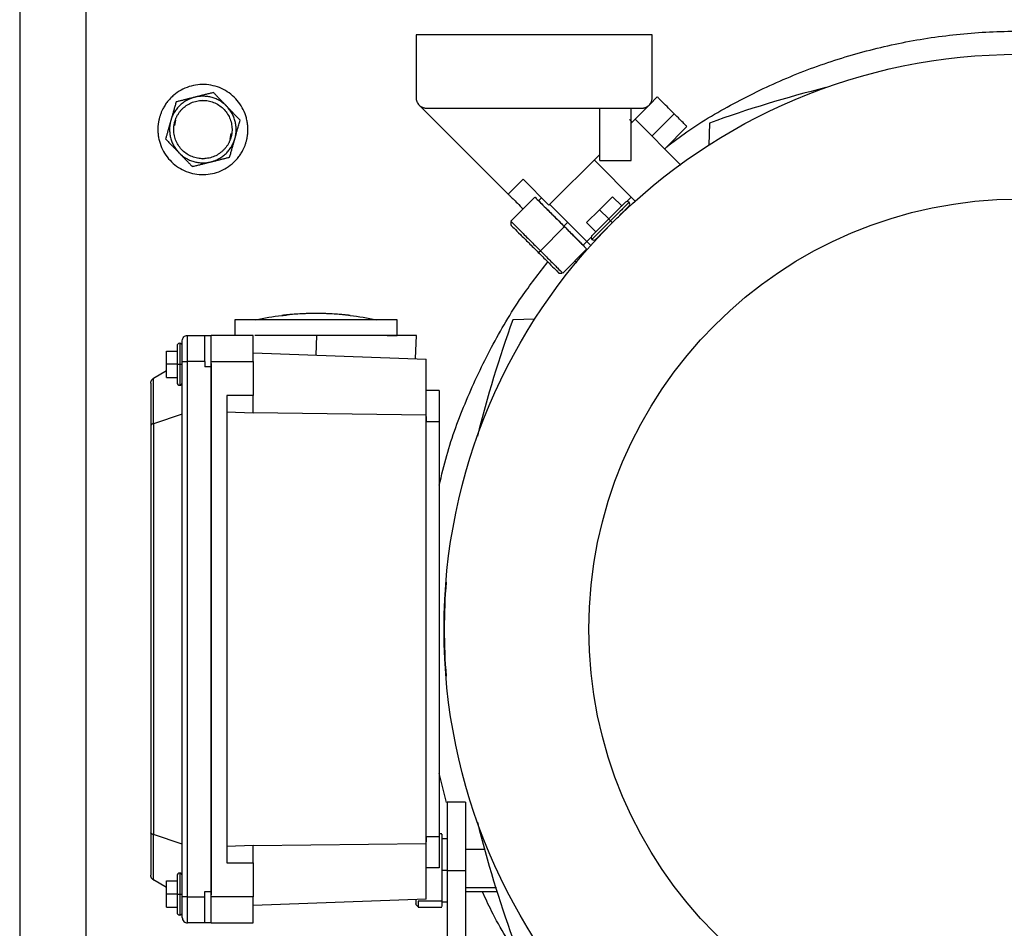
# Model space of a CAD drawing. Header units: inches. Extents: x 3 to 150, y 3 to 116.
# Tile 23 of 58: x 27.9 to 35.29, y 99.71 to 106.53. Entities that reach past the tile are written whole.
import ezdxf

# ---------------------------------------------------------------- set-up
doc = ezdxf.new("R2010")
doc.units = ezdxf.units.IN
doc.header["$LTSCALE"] = 14
doc.header["$MEASUREMENT"] = 0

msp = doc.modelspace()

# ---------------------------------------------------------------- linework, layer by layer
for p, q in [((28.3974, 90.8279), (28.3974, 107.8279)), ((27.8974, 107.8183), (27.8974, 90.8375)), ((30.873, 106.4144), (30.873, 105.9419)), ((32.6447, 106.4144), (30.873, 106.4144)), ((32.6447, 105.9419), (32.6447, 106.4144)), ((29.2724, 105.9216), (29.26, 105.9192)), ((32.6831, 105.9477), (32.6265, 105.8911)), ((30.8961, 105.8863), (31.564, 105.2184)), ((30.9518, 105.8632), (32.5659, 105.8632)), ((32.251, 105.47), (32.251, 105.8632)), ((32.6216, 105.8863), (32.4872, 105.7518)), ((32.4872, 105.47), (32.4872, 105.8632)), ((29.0678, 105.7742), (29.0596, 105.7327)), ((32.4735, 105.7788), (32.4938, 105.7584)), ((32.5161, 105.7807), (32.8602, 105.4366)), ((32.6429, 105.6539), (32.8099, 105.8209)), ((32.7388, 105.558), (32.9058, 105.725)), ((33.0755, 105.7514), (33.0697, 105.5862)), ((29.4769, 105.6315), (29.4852, 105.6731)), ((29.2426, 105.49), (29.2724, 105.4841)), ((29.2724, 105.4841), (29.2848, 105.4866)), ((32.251, 105.5156), (31.8702, 105.1349)), ((32.5204, 105.1639), (32.2098, 105.4745)), ((32.251, 105.47), (32.4872, 105.47)), ((31.564, 105.2184), (31.6753, 105.3297)), ((31.8702, 105.1349), (31.6753, 105.3297)), ((31.7644, 105.1961), (31.5835, 105.0151)), ((31.8145, 105.1905), (31.7922, 105.1683)), ((32.2488, 105.1014), (32.3462, 105.1989)), ((32.3462, 105.1989), (32.4158, 105.1293)), ((32.4882, 105.1961), (32.4548, 105.1627)), ((32.1541, 104.862), (31.8758, 105.1404)), ((32.1514, 105.004), (32.2488, 105.1014)), ((32.3184, 105.0318), (32.2488, 105.1014)), ((32.4166, 105.0728), (32.4158, 105.0736)), ((31.5835, 105.0117), (31.5835, 104.9841)), ((31.5835, 104.9841), (31.5835, 104.9839)), ((31.8054, 104.7932), (31.9863, 104.9742)), ((32.0103, 105.0059), (31.9825, 104.978)), ((32.1514, 105.004), (32.221, 104.9344)), ((32.1876, 104.8954), (32.1541, 104.862)), ((32.2766, 104.9344), (32.2774, 104.9336)), ((31.9732, 104.6254), (32.1541, 104.8064)), ((32.1263, 104.8342), (32.1541, 104.862)), ((32.1838, 104.8324), (32.1541, 104.862)), ((31.7895, 104.7812), (31.8054, 104.7932)), ((32.0651, 104.7173), (32.0804, 104.7019)), ((31.9419, 104.6254), (31.9422, 104.6254)), ((31.9422, 104.6254), (31.9698, 104.6254)), ((31.7641, 104.2806), (31.5989, 104.2747)), ((29.511, 104.2757), (29.511, 104.1576)), ((30.7314, 104.1576), (30.7314, 104.2757)), ((29.1572, 104.1576), (29.2871, 104.1576)), ((29.2871, 104.1576), (29.3344, 104.1576)), ((29.6493, 104.1576), (29.3344, 104.1576)), ((30.1264, 104.1576), (29.6631, 104.1576)), ((30.1264, 104.1576), (30.1212, 104.0093)), ((30.8688, 103.9832), (30.8749, 104.1576)), ((28.9997, 104.0395), (29.0785, 104.0395)), ((28.9997, 103.9411), (28.9997, 104.0395)), ((29.6493, 104.0258), (30.9486, 103.9804)), ((29.0785, 103.9411), (28.9997, 103.9411)), ((28.9997, 103.8426), (28.9997, 103.9411)), ((29.1178, 99.945), (29.1178, 103.9607)), ((29.1572, 99.945), (29.1572, 103.9607)), ((29.2871, 103.9607), (29.1572, 103.9607)), ((29.2871, 103.9607), (29.2871, 103.9214)), ((29.3344, 103.9214), (29.2871, 103.9214)), ((29.3344, 103.9607), (29.6493, 103.9607)), ((29.3344, 99.945), (29.3344, 103.9607)), ((29.3344, 103.947), (29.3344, 103.9214)), ((29.3344, 103.9214), (29.3344, 99.9844)), ((29.6493, 103.9607), (29.6493, 103.7067)), ((30.9486, 103.5628), (30.9486, 103.9804)), ((28.9997, 103.8918), (28.9012, 103.8343)), ((28.9997, 103.8426), (29.0785, 103.8426)), ((28.8816, 103.8003), (28.8816, 103.4807)), ((28.9012, 103.8343), (28.8996, 103.8334)), ((28.8996, 103.8334), (28.8996, 103.4943)), ((29.4525, 103.7067), (29.4525, 100.1991)), ((29.6493, 103.7067), (29.4525, 103.7067)), ((29.6493, 103.5749), (29.6493, 103.7067)), ((31.047, 103.7442), (30.9486, 103.7442)), ((29.1178, 103.567), (28.9012, 103.4948)), ((29.6493, 103.5749), (29.4525, 103.5817)), ((29.6493, 103.5793), (30.9486, 103.5628)), ((30.9486, 100.3429), (30.9486, 103.5628)), ((30.9486, 103.5491), (30.9486, 103.508)), ((28.8816, 103.4807), (28.8816, 100.4251)), ((28.8996, 103.4943), (28.9012, 103.4948)), ((28.9012, 103.4948), (28.9012, 100.4109)), ((31.047, 103.508), (30.9486, 103.508)), ((31.047, 103.508), (31.047, 100.3978)), ((31.1017, 100.6531), (31.047, 100.8714)), ((31.2438, 100.6537), (31.106, 100.6537)), ((28.8816, 100.4251), (28.8816, 100.1054)), ((28.8996, 100.4114), (28.8996, 100.0724)), ((29.1178, 100.3387), (28.9012, 100.4109)), ((30.9486, 100.3978), (31.047, 100.3978)), ((30.9486, 100.3978), (30.9486, 100.3567)), ((31.0667, 100.4174), (31.047, 100.4174)), ((31.106, 100.3781), (31.0667, 100.3781)), ((29.4525, 100.324), (29.6493, 100.3309)), ((30.9486, 100.3429), (29.6493, 100.3265)), ((29.6493, 100.1991), (29.6493, 100.3309)), ((30.9486, 99.9253), (30.9486, 100.3429)), ((31.3861, 100.2993), (31.2438, 100.2993)), ((29.4525, 100.1991), (29.6493, 100.1991)), ((29.6493, 100.1991), (29.6493, 99.945)), ((31.047, 100.1615), (30.9486, 100.1615)), ((31.106, 100.1418), (31.0667, 100.1418)), ((31.106, 100.1414), (31.2438, 100.1414)), ((31.106, 100.1414), (31.106, 99.0317)), ((31.2438, 100.1414), (31.2438, 99.0317)), ((28.8996, 100.0724), (28.9012, 100.0714)), ((28.9997, 100.0139), (28.9012, 100.0714)), ((28.9997, 100.0631), (29.0785, 100.0631)), ((28.9997, 99.9647), (28.9997, 100.0631)), ((31.4771, 100.0102), (31.2438, 100.0102)), ((29.0785, 99.9647), (28.9997, 99.9647)), ((28.9997, 99.8663), (28.9997, 99.9647)), ((29.1572, 99.945), (29.2871, 99.945)), ((29.2871, 99.945), (29.2871, 99.9844)), ((29.2871, 99.9844), (29.3344, 99.9844)), ((29.3344, 99.9844), (29.3344, 99.9588)), ((29.6493, 99.945), (29.3344, 99.945)), ((30.9486, 99.9253), (29.6493, 99.8799)), ((31.2438, 99.9844), (31.4789, 99.9844)), ((28.9997, 99.8663), (29.0785, 99.8663)), ((30.8696, 99.8861), (30.8897, 99.8661)), ((31.0667, 99.9114), (30.8895, 99.9114)), ((30.8895, 99.8663), (31.0667, 99.8663)), ((31.0667, 99.9056), (31.106, 99.9056)), ((29.2871, 99.7481), (29.1572, 99.7481)), ((29.3344, 99.7481), (29.2871, 99.7481)), ((29.3344, 99.7481), (29.6493, 99.7481))]:
    msp.add_line(p, q)
for radius in [4.315, 3.2283]:
    msp.add_circle((35.3974, 101.9529), radius)
for centre, radius, start, end in [((35.9988, 97.7238), 8.5433, 103.87973, 110.00929), ((32.4576, 105.1432), 0.0197, 45.01812, 135), ((32.4576, 105.1432), 0.0197, 315, 45.01812), ((32.207, 104.8927), 0.0197, 135, 225.01812), ((32.207, 104.8927), 0.0197, 225.01812, 315), ((39.6265, 101.3515), 8.5433, 159.99071, 166.12027), ((29.0982, 104.0789), 0.0197, 90.01812, 180), ((29.0982, 104.0789), 0.0197, 0, 90.01812), ((29.0982, 103.8033), 0.0197, 180, 270.01812), ((29.0982, 103.8033), 0.0197, 270.01812, 0), ((39.6265, 102.5543), 8.5433, 193.87973, 200.00929), ((29.0982, 100.1025), 0.0197, 90.01812, 180), ((29.0982, 100.1025), 0.0197, 0, 90.01812), ((29.0982, 99.8269), 0.0197, 180, 270.01812), ((29.0982, 99.8269), 0.0197, 270.01812, 0)]:
    msp.add_arc(centre, radius, start, end)
for points, knots in [([(32.7551, 105.5743), (32.8042, 105.6117), (32.9702, 105.7381), (33.2792, 105.9162), (33.6768, 106.1064), (34.0925, 106.2546), (34.5203, 106.3619), (34.9568, 106.4266), (35.3974, 106.4483), (35.838, 106.4266), (36.2744, 106.3619), (36.7023, 106.2546), (37.1179, 106.1064), (37.5155, 105.9162), (37.8245, 105.7381), (37.9905, 105.6117), (38.0397, 105.5743)], [0, 0, 0, 0, 0.032756, 0.11063, 0.188504, 0.266378, 0.344252, 0.422126, 0.5, 0.577874, 0.655748, 0.733622, 0.811496, 0.88937, 0.967244, 1, 1, 1, 1]), ([(29.5974, 105.61), (29.5984, 105.6136), (29.6003, 105.6207), (29.6028, 105.6315), (29.605, 105.6423), (29.6068, 105.6532), (29.6082, 105.6642), (29.61, 105.6825), (29.6109, 105.7084), (29.6087, 105.7415), (29.6033, 105.7743), (29.5918, 105.8171), (29.5697, 105.8681), (29.5318, 105.9229), (29.4839, 105.9693), (29.4278, 106.0055), (29.3658, 106.03), (29.3002, 106.0419), (29.2335, 106.0408), (29.1683, 106.0268), (29.1072, 106.0002), (29.0614, 105.9686), (29.0291, 105.9383), (29.0072, 105.9134), (28.9879, 105.8864), (28.9731, 105.8608), (28.9621, 105.8374), (28.9539, 105.8169), (28.9495, 105.8028), (28.9474, 105.7957)], [0, 0, 0, 0, 0.010444, 0.020866, 0.031279, 0.041692, 0.052118, 0.062567, 0.09383, 0.125112, 0.156375, 0.187657, 0.250127, 0.312596, 0.375065, 0.437535, 0.500004, 0.562473, 0.624943, 0.687412, 0.749881, 0.812351, 0.843613, 0.874896, 0.906158, 0.937441, 0.958304, 0.979127, 1, 1, 1, 1]), ([(29.3517, 105.9804), (29.3469, 105.9793), (29.3376, 105.9769), (29.3236, 105.9734), (29.3098, 105.9699), (29.296, 105.9665), (29.2791, 105.9623), (29.2588, 105.9572), (29.2352, 105.9513), (29.2195, 105.9473), (29.2117, 105.9454)], [0, 0, 0, 0, 0.103679, 0.205188, 0.304865, 0.403091, 0.500286, 0.669005, 0.834455, 1, 1, 1, 1]), ([(29.452, 105.8767), (29.4492, 105.8796), (29.4436, 105.8854), (29.4351, 105.8942), (29.4267, 105.9028), (29.4183, 105.9116), (29.4098, 105.9204), (29.3987, 105.9319), (29.3849, 105.9461), (29.3683, 105.9632), (29.3573, 105.9746), (29.3517, 105.9804)], [0, 0, 0, 0, 0.0831095, 0.1657593, 0.2483888, 0.3314287, 0.4152944, 0.5003827, 0.6626987, 0.8286537, 1, 1, 1, 1]), ([(29.2117, 105.9454), (29.2086, 105.9446), (29.2026, 105.943), (29.1937, 105.9402), (29.1849, 105.9371), (29.1762, 105.9337), (29.1676, 105.9299), (29.1592, 105.9259), (29.1441, 105.9178), (29.123, 105.9043), (29.098, 105.883), (29.076, 105.8588), (29.0605, 105.8363), (29.0498, 105.8172), (29.0429, 105.8024), (29.0368, 105.7872), (29.0336, 105.7768), (29.032, 105.7715)], [0, 0, 0, 0, 0.035842, 0.071563, 0.107211, 0.142837, 0.178493, 0.214227, 0.250089, 0.37501, 0.500015, 0.624936, 0.74994, 0.812574, 0.874949, 0.937335, 1, 1, 1, 1]), ([(29.0716, 105.9103), (29.0703, 105.9057), (29.0677, 105.8964), (29.0637, 105.8826), (29.0598, 105.869), (29.056, 105.8555), (29.0517, 105.8406), (29.0471, 105.8245), (29.0421, 105.8068), (29.037, 105.7892), (29.0337, 105.7774), (29.032, 105.7715)], [0, 0, 0, 0, 0.103177, 0.204204, 0.303416, 0.401188, 0.497932, 0.62399, 0.749025, 0.874907, 1, 1, 1, 1]), ([(29.062, 105.763), (29.0629, 105.7657), (29.0645, 105.7712), (29.0674, 105.7793), (29.0705, 105.7873), (29.074, 105.7951), (29.0796, 105.8067), (29.0882, 105.8216), (29.1008, 105.8391), (29.1149, 105.8553), (29.1359, 105.8748), (29.1655, 105.8953), (29.205, 105.9125), (29.2472, 105.9216), (29.2904, 105.9223), (29.3328, 105.9146), (29.373, 105.8987), (29.4093, 105.8753), (29.4403, 105.8453), (29.4648, 105.8098), (29.4791, 105.7768), (29.4865, 105.7491), (29.49, 105.7279), (29.4915, 105.7064), (29.4908, 105.6873), (29.4889, 105.6707), (29.4864, 105.6566), (29.4839, 105.6474), (29.4827, 105.6428)], [0, 0, 0, 0, 0.012528, 0.025029, 0.037522, 0.050029, 0.062566, 0.093823, 0.125111, 0.156368, 0.187656, 0.250126, 0.312595, 0.375065, 0.437534, 0.500003, 0.562473, 0.624942, 0.687412, 0.749881, 0.812351, 0.843607, 0.874896, 0.906152, 0.937441, 0.958302, 0.979125, 1, 1, 1, 1]), ([(29.2117, 105.9454), (29.2077, 105.9444), (29.1999, 105.9424), (29.1881, 105.9395), (29.1764, 105.9365), (29.1646, 105.9336), (29.1527, 105.9306), (29.1372, 105.9267), (29.118, 105.9219), (29.0949, 105.9161), (29.0795, 105.9123), (29.0716, 105.9103)], [0, 0, 0, 0, 0.08311, 0.165759, 0.248389, 0.331429, 0.415294, 0.500383, 0.662699, 0.828654, 1, 1, 1, 1]), ([(29.452, 105.8767), (29.4498, 105.8789), (29.4455, 105.8834), (29.4386, 105.8897), (29.4315, 105.8958), (29.4242, 105.9016), (29.4166, 105.9071), (29.4089, 105.9124), (29.3944, 105.9215), (29.3721, 105.9329), (29.3412, 105.9439), (29.3092, 105.9509), (29.2819, 105.9531), (29.2601, 105.9528), (29.2438, 105.9514), (29.2276, 105.9491), (29.217, 105.9466), (29.2117, 105.9454)], [0, 0, 0, 0, 0.035842, 0.071563, 0.107211, 0.142837, 0.178493, 0.214227, 0.250089, 0.37501, 0.500015, 0.624936, 0.74994, 0.812574, 0.874949, 0.937335, 1, 1, 1, 1]), ([(30.873, 105.9419), (30.873, 105.9402), (30.8731, 105.9368), (30.8736, 105.9316), (30.8745, 105.9266), (30.8756, 105.9216), (30.8771, 105.9166), (30.8802, 105.9086), (30.8858, 105.8979), (30.8957, 105.8859), (30.9077, 105.876), (30.9199, 105.8695), (30.9313, 105.8657), (30.9414, 105.8636), (30.9483, 105.8633), (30.9518, 105.8632)], [0, 0, 0, 0, 0.041978, 0.083605, 0.125061, 0.166527, 0.208184, 0.250211, 0.375049, 0.500065, 0.624903, 0.749919, 0.833482, 0.916358, 1, 1, 1, 1]), ([(32.5659, 105.8632), (32.5677, 105.8632), (32.5711, 105.8633), (32.5762, 105.8638), (32.5813, 105.8646), (32.5863, 105.8658), (32.5912, 105.8673), (32.5993, 105.8703), (32.61, 105.876), (32.6219, 105.8859), (32.6318, 105.8979), (32.6383, 105.9101), (32.6422, 105.9215), (32.6443, 105.9316), (32.6445, 105.9385), (32.6447, 105.9419)], [0, 0, 0, 0, 0.041978, 0.083605, 0.125061, 0.166527, 0.208184, 0.250211, 0.375049, 0.500065, 0.624903, 0.749919, 0.833482, 0.916358, 1, 1, 1, 1]), ([(32.8099, 105.8209), (32.7952, 105.8356), (32.7659, 105.8649), (32.7254, 105.9054), (32.6967, 105.9341), (32.6825, 105.9483), (32.6845, 105.9463), (32.685, 105.9458)], [0, 0, 0, 0, 0.229694, 0.459387, 0.689081, 0.918775, 1, 1, 1, 1]), ([(29.5128, 105.6342), (29.5136, 105.6372), (29.5152, 105.6432), (29.5173, 105.6524), (29.519, 105.6615), (29.5204, 105.6708), (29.5214, 105.6801), (29.5221, 105.6894), (29.5227, 105.7065), (29.5215, 105.7315), (29.5156, 105.7638), (29.5056, 105.795), (29.4939, 105.8197), (29.4827, 105.8384), (29.4733, 105.8519), (29.4632, 105.8647), (29.4558, 105.8727), (29.452, 105.8767)], [0, 0, 0, 0, 0.035842, 0.071563, 0.107211, 0.142837, 0.178493, 0.214227, 0.250089, 0.37501, 0.500015, 0.624936, 0.74994, 0.812574, 0.874949, 0.937335, 1, 1, 1, 1]), ([(29.5524, 105.773), (29.549, 105.7765), (29.5423, 105.7834), (29.5323, 105.7938), (29.5224, 105.804), (29.5125, 105.8142), (29.5004, 105.8268), (29.4858, 105.8418), (29.4689, 105.8593), (29.4577, 105.8709), (29.452, 105.8767)], [0, 0, 0, 0, 0.103679, 0.205188, 0.304865, 0.403091, 0.500286, 0.669005, 0.834455, 1, 1, 1, 1]), ([(28.9474, 105.7957), (28.9464, 105.7922), (28.9444, 105.785), (28.9419, 105.7743), (28.9398, 105.7634), (28.938, 105.7525), (28.9365, 105.7416), (28.9347, 105.7232), (28.9339, 105.6974), (28.936, 105.6642), (28.9414, 105.6314), (28.9529, 105.5887), (28.975, 105.5376), (29.013, 105.4828), (29.0609, 105.4364), (29.1169, 105.4003), (29.1789, 105.3758), (29.2445, 105.3638), (29.3112, 105.3649), (29.3764, 105.379), (29.4376, 105.4055), (29.4833, 105.4372), (29.5156, 105.4674), (29.5375, 105.4924), (29.5569, 105.5194), (29.5717, 105.545), (29.5827, 105.5683), (29.5909, 105.5889), (29.5952, 105.603), (29.5974, 105.61)], [0, 0, 0, 0, 0.0104437, 0.0208662, 0.0312785, 0.0416921, 0.052118, 0.0625673, 0.0938296, 0.1251124, 0.1563747, 0.1876574, 0.2501268, 0.3125961, 0.3750654, 0.4375348, 0.5000041, 0.5624735, 0.6249428, 0.6874122, 0.7498815, 0.8123508, 0.8436131, 0.8748959, 0.9061582, 0.9374409, 0.9583044, 0.9791275, 1, 1, 1, 1]), ([(29.032, 105.7715), (29.0309, 105.7677), (29.0287, 105.7599), (29.0254, 105.7483), (29.0221, 105.7367), (29.0187, 105.7251), (29.0154, 105.7134), (29.011, 105.698), (29.0055, 105.6788), (28.999, 105.6559), (28.9946, 105.6405), (28.9923, 105.6328)], [0, 0, 0, 0, 0.082791, 0.165127, 0.247443, 0.330164, 0.413702, 0.498449, 0.661384, 0.827975, 1, 1, 1, 1]), ([(29.032, 105.7715), (29.0312, 105.7685), (29.0295, 105.7625), (29.0275, 105.7534), (29.0257, 105.7442), (29.0244, 105.735), (29.0234, 105.7257), (29.0227, 105.7164), (29.0221, 105.6992), (29.0233, 105.6742), (29.0292, 105.642), (29.0392, 105.6108), (29.0509, 105.586), (29.0621, 105.5673), (29.0714, 105.5539), (29.0815, 105.541), (29.089, 105.533), (29.0927, 105.529)], [0, 0, 0, 0, 0.035842, 0.071563, 0.107211, 0.142837, 0.178493, 0.214227, 0.250089, 0.37501, 0.500015, 0.624936, 0.74994, 0.812574, 0.874949, 0.937335, 1, 1, 1, 1]), ([(29.4827, 105.6428), (29.4819, 105.64), (29.4803, 105.6345), (29.4774, 105.6264), (29.4742, 105.6185), (29.4708, 105.6106), (29.4651, 105.599), (29.4565, 105.5841), (29.444, 105.5667), (29.4298, 105.5505), (29.4089, 105.5309), (29.3793, 105.5104), (29.3397, 105.4933), (29.2975, 105.4842), (29.2544, 105.4834), (29.2119, 105.4912), (29.1718, 105.507), (29.1355, 105.5304), (29.1045, 105.5605), (29.0799, 105.5959), (29.0656, 105.629), (29.0582, 105.6566), (29.0547, 105.6778), (29.0533, 105.6993), (29.0539, 105.7184), (29.0558, 105.735), (29.0584, 105.7491), (29.0608, 105.7583), (29.062, 105.763)], [0, 0, 0, 0, 0.012528, 0.025029, 0.037522, 0.050029, 0.062566, 0.093823, 0.125111, 0.156368, 0.187656, 0.250126, 0.312595, 0.375065, 0.437534, 0.500003, 0.562473, 0.624942, 0.687412, 0.749881, 0.812351, 0.843607, 0.874896, 0.906152, 0.937441, 0.958302, 0.979125, 1, 1, 1, 1]), ([(29.5128, 105.6342), (29.5139, 105.6381), (29.5161, 105.646), (29.5195, 105.6577), (29.5234, 105.6714), (29.5279, 105.6871), (29.5344, 105.7101), (29.5427, 105.7389), (29.5491, 105.7615), (29.5524, 105.773)], [0, 0, 0, 0, 0.083387, 0.1669, 0.250998, 0.376026, 0.502105, 0.745992, 1, 1, 1, 1]), ([(32.9038, 105.727), (32.9039, 105.7269), (32.9041, 105.7267), (32.8852, 105.7456), (32.8526, 105.7782), (32.8241, 105.8067), (32.8099, 105.8209)], [0, 0, 0, 0, 0.177265, 0.45151, 0.725755, 1, 1, 1, 1]), ([(28.9923, 105.6328), (28.9957, 105.6293), (29.0024, 105.6223), (29.0125, 105.612), (29.0224, 105.6017), (29.0322, 105.5916), (29.0444, 105.579), (29.0589, 105.564), (29.0759, 105.5465), (29.0871, 105.5348), (29.0927, 105.529)], [0, 0, 0, 0, 0.103679, 0.205188, 0.304865, 0.403091, 0.500286, 0.669005, 0.834455, 1, 1, 1, 1]), ([(29.3331, 105.4604), (29.3361, 105.4611), (29.3422, 105.4627), (29.3511, 105.4655), (29.3599, 105.4686), (29.3686, 105.472), (29.3771, 105.4758), (29.3855, 105.4799), (29.4007, 105.4879), (29.4217, 105.5015), (29.4467, 105.5227), (29.4688, 105.547), (29.4843, 105.5695), (29.4949, 105.5885), (29.5019, 105.6033), (29.508, 105.6185), (29.5112, 105.629), (29.5128, 105.6342)], [0, 0, 0, 0, 0.035842, 0.071563, 0.107211, 0.142837, 0.178493, 0.214227, 0.250089, 0.37501, 0.500015, 0.624936, 0.74994, 0.812574, 0.874949, 0.937335, 1, 1, 1, 1]), ([(29.4731, 105.4954), (29.4745, 105.5001), (29.4771, 105.5094), (29.4811, 105.5233), (29.485, 105.5371), (29.4889, 105.5507), (29.4937, 105.5675), (29.4994, 105.5876), (29.5061, 105.6109), (29.5105, 105.6264), (29.5128, 105.6342)], [0, 0, 0, 0, 0.103957, 0.20573, 0.305664, 0.40414, 0.501584, 0.669853, 0.834879, 1, 1, 1, 1]), ([(29.0927, 105.529), (29.0949, 105.5268), (29.0993, 105.5224), (29.1062, 105.516), (29.1133, 105.5099), (29.1206, 105.5042), (29.1281, 105.4986), (29.1358, 105.4934), (29.1504, 105.4843), (29.1726, 105.4728), (29.2035, 105.4618), (29.2356, 105.4549), (29.2628, 105.4526), (29.2846, 105.453), (29.3009, 105.4543), (29.3171, 105.4567), (29.3278, 105.4591), (29.3331, 105.4604)], [0, 0, 0, 0, 0.0358423, 0.0715627, 0.107211, 0.1428375, 0.1784926, 0.2142265, 0.2500892, 0.3750102, 0.5000146, 0.6249356, 0.74994, 0.8125742, 0.8749492, 0.9373346, 1, 1, 1, 1]), ([(29.0927, 105.529), (29.0955, 105.5261), (29.1012, 105.5203), (29.1096, 105.5116), (29.118, 105.5029), (29.1265, 105.4942), (29.1349, 105.4854), (29.1461, 105.4739), (29.1599, 105.4596), (29.1764, 105.4425), (29.1875, 105.4311), (29.1931, 105.4253)], [0, 0, 0, 0, 0.08311, 0.165759, 0.248389, 0.331429, 0.415294, 0.500383, 0.662699, 0.828654, 1, 1, 1, 1]), ([(29.3331, 105.4604), (29.337, 105.4613), (29.3449, 105.4633), (29.3566, 105.4663), (29.3684, 105.4692), (29.3802, 105.4722), (29.392, 105.4751), (29.4075, 105.479), (29.4268, 105.4838), (29.4499, 105.4896), (29.4653, 105.4935), (29.4731, 105.4954)], [0, 0, 0, 0, 0.0831095, 0.1657593, 0.2483888, 0.3314287, 0.4152944, 0.5003827, 0.6626987, 0.8286537, 1, 1, 1, 1]), ([(29.1931, 105.4253), (29.1978, 105.4265), (29.2072, 105.4288), (29.2212, 105.4323), (29.235, 105.4358), (29.2487, 105.4392), (29.2657, 105.4435), (29.286, 105.4486), (29.3096, 105.4545), (29.3252, 105.4584), (29.3331, 105.4604)], [0, 0, 0, 0, 0.103679, 0.205188, 0.304865, 0.403091, 0.500286, 0.669005, 0.834455, 1, 1, 1, 1]), ([(31.564, 105.2184), (31.5651, 105.2172), (31.5674, 105.2149), (31.5855, 105.1968), (31.6142, 105.1682), (31.6447, 105.1376), (31.6679, 105.1144), (31.6753, 105.107)], [0, 0, 0, 0, 0.223872, 0.447744, 0.671616, 0.895488, 1, 1, 1, 1]), ([(31.7678, 105.1927), (31.7669, 105.1936), (31.7634, 105.1971), (31.7882, 105.1723), (31.8385, 105.122), (31.9094, 105.0511), (31.9607, 104.9998), (31.9863, 104.9742)], [0, 0, 0, 0, 0.081225, 0.310919, 0.540613, 0.770306, 1, 1, 1, 1]), ([(31.7952, 105.1653), (31.7944, 105.1661), (31.7914, 105.1691), (31.8127, 105.1478), (31.8557, 105.1048), (31.9165, 105.044), (31.9605, 105), (31.9825, 104.978)], [0, 0, 0, 0, 0.081225, 0.310919, 0.540613, 0.770306, 1, 1, 1, 1]), ([(32.4437, 105.1571), (32.4437, 105.1571), (32.4423, 105.1558), (32.4373, 105.1507), (32.4336, 105.147), (32.4243, 105.1378), (32.4188, 105.1323), (32.4068, 105.1202), (32.4002, 105.1137), (32.3802, 105.0937), (32.3663, 105.0798), (32.3406, 105.0541), (32.3288, 105.0423), (32.3184, 105.0318)], [0, 0, 0, 0, 0.125, 0.125, 0.25, 0.25, 0.375, 0.375, 0.5, 0.5, 0.75, 0.75, 1, 1, 1, 1]), ([(32.4715, 105.1571), (32.4707, 105.1563), (32.469, 105.1547), (32.4565, 105.1421), (32.4386, 105.1242), (32.4114, 105.097), (32.3753, 105.0609), (32.3455, 105.0311), (32.3323, 105.0179)], [0, 0, 0, 0, 0.158391, 0.312096, 0.457135, 0.590855, 0.819355, 1, 1, 1, 1]), ([(32.3462, 105.004), (32.3567, 105.0144), (32.3685, 105.0263), (32.3941, 105.0519), (32.408, 105.0658), (32.4281, 105.0859), (32.4346, 105.0924), (32.4466, 105.1044), (32.4522, 105.1099), (32.4614, 105.1192), (32.4651, 105.1229), (32.4702, 105.128), (32.4715, 105.1293), (32.4715, 105.1293)], [0, 0, 0, 0, 0.25, 0.25, 0.5, 0.5, 0.625, 0.625, 0.75, 0.75, 0.875, 0.875, 1, 1, 1, 1]), ([(32.3184, 105.0318), (32.308, 105.0214), (32.2961, 105.0096), (32.2705, 104.9839), (32.2566, 104.97), (32.2366, 104.95), (32.23, 104.9435), (32.218, 104.9314), (32.2125, 104.9259), (32.2032, 104.9167), (32.1995, 104.913), (32.1944, 104.9079), (32.1931, 104.9066), (32.1931, 104.9066)], [0, 0, 0, 0, 0.25, 0.25, 0.5, 0.5, 0.625, 0.625, 0.75, 0.75, 0.875, 0.875, 1, 1, 1, 1]), ([(32.3184, 105.0318), (32.3184, 105.0318), (32.3187, 105.0315), (32.3201, 105.0302), (32.3211, 105.0291), (32.3238, 105.0264), (32.3255, 105.0248), (32.3289, 105.0213), (32.3307, 105.0196), (32.3323, 105.0179)], [0, 0, 0, 0, 0.25, 0.25, 0.5, 0.5, 0.75, 0.75, 1, 1, 1, 1]), ([(31.5866, 104.9841), (31.5858, 104.985), (31.5825, 104.9882), (31.6056, 104.9652), (31.6523, 104.9185), (31.7181, 104.8527), (31.7657, 104.8051), (31.7895, 104.7812)], [0, 0, 0, 0, 0.081497, 0.311122, 0.540748, 0.770374, 1, 1, 1, 1]), ([(31.5869, 105.0117), (31.586, 105.0126), (31.5824, 105.0161), (31.6073, 104.9913), (31.6575, 104.9411), (31.7285, 104.8701), (31.7797, 104.8189), (31.8054, 104.7932)], [0, 0, 0, 0, 0.081225, 0.310919, 0.540613, 0.770306, 1, 1, 1, 1]), ([(31.9825, 104.978), (32.0038, 104.9567), (32.0465, 104.914), (32.0954, 104.8651), (32.1238, 104.8367), (32.1235, 104.837), (32.1234, 104.8371)], [0, 0, 0, 0, 0.274245, 0.54849, 0.822735, 1, 1, 1, 1]), ([(31.9863, 104.9742), (32.0112, 104.9493), (32.0611, 104.8994), (32.1181, 104.8424), (32.1512, 104.8093), (32.1509, 104.8096), (32.1507, 104.8098)], [0, 0, 0, 0, 0.274245, 0.54849, 0.822735, 1, 1, 1, 1]), ([(32.3323, 105.0179), (32.3192, 105.0048), (32.2894, 104.975), (32.2532, 104.9389), (32.2261, 104.9117), (32.2082, 104.8938), (32.1956, 104.8812), (32.194, 104.8796), (32.1931, 104.8787)], [0, 0, 0, 0, 0.180645, 0.409145, 0.542865, 0.687904, 0.841609, 1, 1, 1, 1]), ([(32.221, 104.8787), (32.221, 104.8787), (32.2223, 104.8801), (32.2273, 104.8851), (32.2311, 104.8888), (32.2403, 104.8981), (32.2458, 104.9036), (32.2579, 104.9156), (32.2644, 104.9222), (32.2844, 104.9422), (32.2983, 104.9561), (32.324, 104.9818), (32.3358, 104.9936), (32.3462, 105.004)], [0, 0, 0, 0, 0.125, 0.125, 0.25, 0.25, 0.375, 0.375, 0.5, 0.5, 0.75, 0.75, 1, 1, 1, 1]), ([(32.3323, 105.0179), (32.334, 105.0163), (32.3357, 105.0145), (32.3392, 105.0111), (32.3408, 105.0094), (32.3435, 105.0067), (32.3446, 105.0057), (32.3459, 105.0043), (32.3462, 105.004), (32.3462, 105.004)], [0, 0, 0, 0, 0.25, 0.25, 0.5, 0.5, 0.75, 0.75, 1, 1, 1, 1]), ([(31.7895, 104.7812), (31.8126, 104.7581), (31.8589, 104.7118), (31.9119, 104.6589), (31.9426, 104.6281), (31.9423, 104.6285), (31.9422, 104.6286)], [0, 0, 0, 0, 0.2743417, 0.5486834, 0.823025, 1, 1, 1, 1]), ([(31.8054, 104.7932), (31.8303, 104.7683), (31.8801, 104.7185), (31.9372, 104.6614), (31.9703, 104.6283), (31.9699, 104.6287), (31.9698, 104.6288)], [0, 0, 0, 0, 0.2742449, 0.5484897, 0.8227346, 1, 1, 1, 1]), ([(31.047, 103.0343), (31.0644, 103.1084), (31.1155, 103.3255), (31.2453, 103.673), (31.4331, 104.0715), (31.6379, 104.42), (31.7942, 104.6231), (31.861, 104.7098)], [0, 0, 0, 0, 0.1215751, 0.3561579, 0.5907406, 0.8253234, 1, 1, 1, 1]), ([(29.9047, 104.3114), (29.9034, 104.3113), (29.9009, 104.311), (29.8971, 104.3106), (29.8933, 104.3103), (29.8884, 104.3098), (29.8827, 104.3092), (29.8767, 104.3086), (29.8718, 104.3081), (29.8681, 104.3078), (29.8658, 104.3075), (29.8655, 104.3075), (29.8653, 104.3075)], [0, 0, 0, 0, 0.0620099, 0.1240206, 0.1865933, 0.2502839, 0.375089, 0.5000448, 0.624148, 0.7493218, 0.8755284, 1, 1, 1, 1]), ([(29.8653, 104.3075), (29.8653, 104.3075), (29.8654, 104.3075), (29.866, 104.3076), (29.8669, 104.3077), (29.8687, 104.3078), (29.8717, 104.3081), (29.8767, 104.3086), (29.8827, 104.3092), (29.8895, 104.3099), (29.897, 104.3106), (29.9021, 104.3112), (29.9047, 104.3114)], [0, 0, 0, 0, 0.0626385, 0.1250191, 0.1874554, 0.2502677, 0.3748559, 0.5000096, 0.6239184, 0.7492501, 0.8764446, 1, 1, 1, 1]), ([(30.3377, 104.3114), (30.3282, 104.3123), (30.3102, 104.314), (30.2742, 104.3169), (30.2386, 104.3192), (30.2025, 104.3208), (30.1754, 104.3217), (30.1529, 104.3222), (30.1348, 104.3224), (30.1212, 104.3225), (30.1076, 104.3224), (30.0896, 104.3222), (30.067, 104.3217), (30.0399, 104.3208), (30.0038, 104.3192), (29.9683, 104.3169), (29.9322, 104.314), (29.9142, 104.3123), (29.9047, 104.3114)], [0, 0, 0, 0, 0.066394, 0.125036, 0.249997, 0.312474, 0.374959, 0.437463, 0.468727, 0.5, 0.531273, 0.562536, 0.625041, 0.687526, 0.750003, 0.874964, 0.933603, 1, 1, 1, 1]), ([(30.3771, 104.3075), (30.3771, 104.3075), (30.377, 104.3075), (30.3764, 104.3076), (30.3755, 104.3077), (30.3737, 104.3078), (30.3707, 104.3081), (30.3658, 104.3086), (30.3598, 104.3092), (30.3529, 104.3099), (30.3454, 104.3106), (30.3403, 104.3112), (30.3377, 104.3114)], [0, 0, 0, 0, 0.062639, 0.125019, 0.187455, 0.250268, 0.374856, 0.50001, 0.623918, 0.74925, 0.876445, 1, 1, 1, 1]), ([(30.7314, 104.2757), (30.7314, 104.2757), (30.7156, 104.2757), (30.6544, 104.2757), (30.6092, 104.2757), (30.4962, 104.2757), (30.4285, 104.2757), (30.2809, 104.2757), (30.2011, 104.2757), (30.0413, 104.2757), (29.9615, 104.2757), (29.8139, 104.2757), (29.7462, 104.2757), (29.6332, 104.2757), (29.588, 104.2757), (29.5269, 104.2757), (29.511, 104.2757), (29.511, 104.2757)], [0, 0, 0, 0, 0.125, 0.125, 0.25, 0.25, 0.375, 0.375, 0.5, 0.5, 0.625, 0.625, 0.75, 0.75, 0.875, 0.875, 1, 1, 1, 1]), ([(29.1178, 104.1182), (29.1178, 104.1285), (29.1221, 104.1388), (29.1367, 104.1534), (29.1469, 104.1576), (29.1572, 104.1576)], [0, 0, 0, 0, 0.5, 0.5, 1, 1, 1, 1]), ([(29.1572, 103.9607), (29.1572, 103.9839), (29.1572, 104.009), (29.1572, 104.0453), (29.1572, 104.0572), (29.1572, 104.0797), (29.1572, 104.0903), (29.1572, 104.1095), (29.1572, 104.1182), (29.1572, 104.1329), (29.1572, 104.139), (29.1572, 104.1534), (29.1572, 104.1576), (29.1572, 104.1576)], [0, 0, 0, 0, 0.25, 0.25, 0.375, 0.375, 0.5, 0.5, 0.625, 0.625, 0.75, 0.75, 1, 1, 1, 1]), ([(29.2871, 103.9607), (29.2871, 103.9865), (29.2871, 104.0123), (29.2871, 104.0599), (29.2871, 104.0817), (29.2871, 104.1182), (29.2871, 104.1328), (29.2871, 104.1525), (29.2871, 104.1576), (29.2871, 104.1576)], [0, 0, 0, 0, 0.25, 0.25, 0.5, 0.5, 0.75, 0.75, 1, 1, 1, 1]), ([(29.3344, 103.9607), (29.3344, 103.9633), (29.3344, 103.9685), (29.3344, 103.9762), (29.3344, 103.9839), (29.3344, 103.9915), (29.3344, 104.003), (29.3344, 104.018), (29.3344, 104.0362), (29.3344, 104.0537), (29.3344, 104.0758), (29.3344, 104.1008), (29.3344, 104.1214), (29.3344, 104.1346), (29.3344, 104.1429), (29.3344, 104.1494), (29.3344, 104.1536), (29.3344, 104.156), (29.3344, 104.1574), (29.3344, 104.1575), (29.3344, 104.1576)], [0, 0, 0, 0, 0.025042, 0.050031, 0.075006, 0.100007, 0.125071, 0.18755, 0.2501, 0.31258, 0.375129, 0.500007, 0.624885, 0.687364, 0.749914, 0.812393, 0.874943, 0.916643, 0.958269, 1, 1, 1, 1]), ([(29.6493, 103.9607), (29.6493, 103.9865), (29.6493, 104.0123), (29.6493, 104.0599), (29.6493, 104.0817), (29.6493, 104.1182), (29.6493, 104.1328), (29.6493, 104.1525), (29.6493, 104.1576), (29.6493, 104.1576)], [0, 0, 0, 0, 0.25, 0.25, 0.5, 0.5, 0.75, 0.75, 1, 1, 1, 1]), ([(30.8749, 104.1576), (30.8748, 104.1576), (30.8748, 104.1576), (30.8743, 104.1576), (30.8734, 104.1576), (30.8722, 104.1576), (30.8707, 104.1576), (30.8688, 104.1576), (30.8665, 104.1576), (30.8639, 104.1576), (30.8609, 104.1576), (30.8576, 104.1576), (30.8539, 104.1576), (30.8499, 104.1576), (30.8454, 104.1576), (30.8406, 104.1576), (30.8355, 104.1576), (30.83, 104.1576), (30.8241, 104.1576), (30.8178, 104.1576), (30.8112, 104.1576), (30.8042, 104.1576), (30.7968, 104.1576), (30.7891, 104.1576), (30.781, 104.1576), (30.7725, 104.1576), (30.7637, 104.1576), (30.7545, 104.1576), (30.7449, 104.1576), (30.735, 104.1576), (30.7247, 104.1576), (30.7141, 104.1576), (30.7031, 104.1576), (30.6918, 104.1576), (30.6801, 104.1576), (30.668, 104.1576), (30.6434, 104.1576), (30.6033, 104.1576), (30.5436, 104.1576), (30.4762, 104.1576), (30.422, 104.1576), (30.3847, 104.1576), (30.3663, 104.1576), (30.3463, 104.1576), (30.3246, 104.1576), (30.3013, 104.1576), (30.2762, 104.1576), (30.2495, 104.1576), (30.2211, 104.1576), (30.191, 104.1576), (30.1592, 104.1576), (30.1375, 104.1576), (30.1264, 104.1576)], [0, 0, 0, 0, 0.013523, 0.02709, 0.040703, 0.05436, 0.068062, 0.081808, 0.0956, 0.109436, 0.123317, 0.137242, 0.151213, 0.165228, 0.179288, 0.193393, 0.207543, 0.221737, 0.235977, 0.250261, 0.26459, 0.278964, 0.293383, 0.307846, 0.322355, 0.336909, 0.351507, 0.36615, 0.380838, 0.395571, 0.410349, 0.425172, 0.44004, 0.454953, 0.469911, 0.484913, 0.499961, 0.559887, 0.623191, 0.689873, 0.759934, 0.775207, 0.791791, 0.809685, 0.828889, 0.849403, 0.871227, 0.894361, 0.918806, 0.944561, 0.971625, 1, 1, 1, 1]), ([(30.6556, 104.1576), (30.6659, 104.1576), (30.696, 104.1576), (30.724, 104.1576), (30.729, 104.1576), (30.7314, 104.1576)], [0, 0, 0, 0, 0.2064753, 0.6032377, 1, 1, 1, 1]), ([(29.0785, 104.0789), (29.0785, 104.078), (29.0785, 104.0765), (29.0785, 104.0638), (29.0785, 104.0492), (29.0785, 104.0375), (29.0785, 104.0336)], [0, 0, 0, 0, 0.299702, 0.590456, 0.864815, 1, 1, 1, 1]), ([(29.0785, 104.0789), (29.0785, 104.0789), (29.0785, 104.0774), (29.0785, 104.0718), (29.0785, 104.0677), (29.0785, 104.0576), (29.0785, 104.0515), (29.0785, 104.0383), (29.0785, 104.0311), (29.0785, 104.009), (29.0785, 103.9938), (29.0785, 103.9655), (29.0785, 103.9525), (29.0785, 103.9411)], [0, 0, 0, 0, 0.125, 0.125, 0.25, 0.25, 0.375, 0.375, 0.5, 0.5, 0.75, 0.75, 1, 1, 1, 1]), ([(29.0982, 104.0985), (29.0982, 104.0976), (29.0982, 104.0957), (29.0982, 104.0815), (29.0982, 104.0613), (29.0982, 104.0305), (29.0982, 103.9897), (29.0982, 103.9559), (29.0982, 103.9411)], [0, 0, 0, 0, 0.1583809, 0.3120884, 0.4571292, 0.5908503, 0.8193528, 1, 1, 1, 1]), ([(29.1178, 103.9607), (29.1178, 103.9632), (29.1178, 103.9682), (29.1178, 103.9756), (29.1178, 103.983), (29.1178, 103.9903), (29.1178, 103.9975), (29.1178, 104.0046), (29.1178, 104.0117), (29.1178, 104.0214), (29.1178, 104.0333), (29.1178, 104.0472), (29.1178, 104.0602), (29.1178, 104.0723), (29.1178, 104.0832), (29.1178, 104.0927), (29.1178, 104.1008), (29.1178, 104.1073), (29.1178, 104.1122), (29.1178, 104.1157), (29.1178, 104.1178), (29.1178, 104.1181), (29.1178, 104.1182)], [0, 0, 0, 0, 0.030224, 0.060252, 0.09015, 0.119985, 0.149824, 0.179737, 0.209788, 0.240046, 0.304279, 0.36867, 0.434267, 0.500031, 0.565627, 0.631392, 0.695618, 0.760017, 0.820249, 0.879964, 0.939701, 1, 1, 1, 1]), ([(29.1178, 103.9411), (29.1178, 103.9541), (29.1178, 103.9837), (29.1178, 104.0187), (29.1178, 104.0399), (29.1178, 104.0458), (29.1178, 104.0462)], [0, 0, 0, 0, 0.3260951, 0.7385763, 0.9799627, 1, 1, 1, 1]), ([(29.1178, 103.9411), (29.1178, 103.9542), (29.1178, 103.9825), (29.1178, 104.0068), (29.1178, 104.0198)], [0, 0, 0, 0, 0.46469, 1, 1, 1, 1]), ([(29.0785, 103.9411), (29.0785, 103.9411), (29.0789, 103.9411), (29.0808, 103.9411), (29.0823, 103.9411), (29.0862, 103.9411), (29.0885, 103.9411), (29.0933, 103.9411), (29.0958, 103.9411), (29.0982, 103.9411)], [0, 0, 0, 0, 0.25, 0.25, 0.5, 0.5, 0.75, 0.75, 1, 1, 1, 1]), ([(29.0785, 103.9411), (29.0785, 103.9296), (29.0785, 103.9166), (29.0785, 103.8884), (29.0785, 103.8731), (29.0785, 103.851), (29.0785, 103.8439), (29.0785, 103.8306), (29.0785, 103.8246), (29.0785, 103.8144), (29.0785, 103.8103), (29.0785, 103.8047), (29.0785, 103.8033), (29.0785, 103.8033)], [0, 0, 0, 0, 0.25, 0.25, 0.5, 0.5, 0.625, 0.625, 0.75, 0.75, 0.875, 0.875, 1, 1, 1, 1]), ([(29.0982, 103.9411), (29.1005, 103.9411), (29.103, 103.9411), (29.1078, 103.9411), (29.1102, 103.9411), (29.114, 103.9411), (29.1155, 103.9411), (29.1174, 103.9411), (29.1178, 103.9411), (29.1178, 103.9411)], [0, 0, 0, 0, 0.25, 0.25, 0.5, 0.5, 0.75, 0.75, 1, 1, 1, 1]), ([(29.0982, 103.9411), (29.0982, 103.9262), (29.0982, 103.8925), (29.0982, 103.8516), (29.0982, 103.8208), (29.0982, 103.8006), (29.0982, 103.7864), (29.0982, 103.7845), (29.0982, 103.7836)], [0, 0, 0, 0, 0.180647, 0.40915, 0.542871, 0.687912, 0.841619, 1, 1, 1, 1]), ([(29.1178, 103.9607), (29.1178, 103.9607), (29.1187, 103.9607), (29.1225, 103.9607), (29.1255, 103.9607), (29.1332, 103.9607), (29.1379, 103.9607), (29.1476, 103.9607), (29.1526, 103.9607), (29.1572, 103.9607)], [0, 0, 0, 0, 0.25, 0.25, 0.5, 0.5, 0.75, 0.75, 1, 1, 1, 1]), ([(29.1178, 103.8033), (29.1178, 103.8033), (29.1178, 103.8047), (29.1178, 103.8103), (29.1178, 103.8144), (29.1178, 103.8246), (29.1178, 103.8306), (29.1178, 103.8439), (29.1178, 103.851), (29.1178, 103.8731), (29.1178, 103.8884), (29.1178, 103.9166), (29.1178, 103.9296), (29.1178, 103.9411)], [0, 0, 0, 0, 0.125, 0.125, 0.25, 0.25, 0.375, 0.375, 0.5, 0.5, 0.75, 0.75, 1, 1, 1, 1]), ([(28.8816, 103.8003), (28.8817, 103.8017), (28.8817, 103.8044), (28.8824, 103.8081), (28.8832, 103.8115), (28.8842, 103.8144), (28.8853, 103.8169), (28.8871, 103.8205), (28.89, 103.8249), (28.8944, 103.8297), (28.8979, 103.8322), (28.8996, 103.8334)], [0, 0, 0, 0, 0.108221, 0.206989, 0.296304, 0.376167, 0.446582, 0.507554, 0.683636, 0.847689, 1, 1, 1, 1]), ([(31.047, 103.7442), (31.047, 103.7442), (31.047, 103.7441), (31.047, 103.7435), (31.047, 103.7426), (31.047, 103.7414), (31.047, 103.7389), (31.047, 103.7344), (31.047, 103.7266), (31.047, 103.7167), (31.047, 103.7008), (31.047, 103.6761), (31.047, 103.6461), (31.047, 103.6195), (31.047, 103.5985), (31.047, 103.5767), (31.047, 103.5566), (31.047, 103.5388), (31.047, 103.5235), (31.047, 103.5131), (31.047, 103.508)], [0, 0, 0, 0, 0.025044, 0.050034, 0.075009, 0.100009, 0.125071, 0.187556, 0.2501, 0.312585, 0.375129, 0.500007, 0.624885, 0.68737, 0.749914, 0.812399, 0.874943, 0.916645, 0.958271, 1, 1, 1, 1]), ([(28.8996, 103.4943), (28.8986, 103.4941), (28.8965, 103.4935), (28.8937, 103.4924), (28.891, 103.4913), (28.8885, 103.4899), (28.8862, 103.4883), (28.884, 103.4863), (28.8821, 103.4837), (28.8818, 103.4817), (28.8816, 103.4807)], [0, 0, 0, 0, 0.090051, 0.184292, 0.282795, 0.385623, 0.492831, 0.624137, 0.793199, 1, 1, 1, 1]), ([(31.106, 100.6536), (31.106, 100.6536), (31.106, 100.6569), (31.106, 100.6455), (31.106, 100.618), (31.106, 100.5698), (31.106, 100.5058), (31.106, 100.4277), (31.106, 100.3386), (31.106, 100.2419), (31.106, 100.1749), (31.106, 100.1414)], [0, 0, 0, 0, 0.000537, 0.12547, 0.250403, 0.375336, 0.500269, 0.625202, 0.750134, 0.875067, 1, 1, 1, 1]), ([(31.2438, 100.6536), (31.2438, 100.6536), (31.2438, 100.6569), (31.2438, 100.6455), (31.2438, 100.618), (31.2438, 100.5698), (31.2438, 100.5058), (31.2438, 100.4277), (31.2438, 100.3386), (31.2438, 100.2419), (31.2438, 100.1749), (31.2438, 100.1414)], [0, 0, 0, 0, 0.000537, 0.12547, 0.250403, 0.375336, 0.500269, 0.625202, 0.750134, 0.875067, 1, 1, 1, 1]), ([(28.8996, 100.4114), (28.8986, 100.4117), (28.8965, 100.4123), (28.8937, 100.4133), (28.891, 100.4145), (28.8885, 100.4158), (28.8862, 100.4174), (28.884, 100.4194), (28.8821, 100.422), (28.8818, 100.424), (28.8816, 100.4251)], [0, 0, 0, 0, 0.090051, 0.184292, 0.282795, 0.385623, 0.492831, 0.624137, 0.793199, 1, 1, 1, 1]), ([(31.047, 100.3978), (31.047, 100.3947), (31.047, 100.3885), (31.047, 100.3792), (31.047, 100.37), (31.047, 100.3608), (31.047, 100.3471), (31.047, 100.3291), (31.047, 100.3072), (31.047, 100.2862), (31.047, 100.2597), (31.047, 100.2296), (31.047, 100.205), (31.047, 100.1891), (31.047, 100.1792), (31.047, 100.1713), (31.047, 100.1663), (31.047, 100.1634), (31.047, 100.1618), (31.047, 100.1616), (31.047, 100.1615)], [0, 0, 0, 0, 0.025044, 0.050034, 0.075009, 0.100009, 0.125071, 0.187556, 0.2501, 0.312585, 0.375129, 0.500007, 0.624885, 0.68737, 0.749914, 0.812399, 0.874943, 0.916645, 0.958271, 1, 1, 1, 1]), ([(31.0667, 100.4122), (31.0667, 100.4131), (31.0667, 100.4158), (31.0667, 100.3743), (31.0667, 100.2973), (31.0667, 100.1944), (31.0667, 100.0848), (31.0667, 99.9811), (31.0667, 99.9347), (31.0667, 99.9114)], [0, 0, 0, 0, 0.080003, 0.233336, 0.386669, 0.540002, 0.693334, 0.846667, 1, 1, 1, 1]), ([(31.0667, 100.3781), (31.0667, 100.3781), (31.0667, 100.3719), (31.0667, 100.3483), (31.0667, 100.3307), (31.0667, 100.287), (31.0667, 100.2608), (31.0667, 100.2037), (31.0667, 100.1728), (31.0667, 100.1418)], [0, 0, 0, 0, 0.25, 0.25, 0.5, 0.5, 0.75, 0.75, 1, 1, 1, 1]), ([(31.0667, 100.1418), (31.0667, 100.1109), (31.0667, 100.08), (31.0667, 100.0229), (31.0667, 99.9967), (31.0667, 99.953), (31.0667, 99.9354), (31.0667, 99.9118), (31.0667, 99.9056), (31.0667, 99.9056)], [0, 0, 0, 0, 0.25, 0.25, 0.5, 0.5, 0.75, 0.75, 1, 1, 1, 1]), ([(28.8996, 100.0724), (28.8986, 100.0731), (28.8965, 100.0745), (28.8937, 100.077), (28.891, 100.0798), (28.8885, 100.083), (28.8862, 100.0868), (28.884, 100.0916), (28.8821, 100.0979), (28.8818, 100.1028), (28.8816, 100.1054)], [0, 0, 0, 0, 0.090051, 0.184292, 0.282795, 0.385623, 0.492831, 0.624137, 0.793199, 1, 1, 1, 1]), ([(29.0785, 100.1025), (29.0785, 100.1025), (29.0785, 100.101), (29.0785, 100.0955), (29.0785, 100.0914), (29.0785, 100.0812), (29.0785, 100.0751), (29.0785, 100.0619), (29.0785, 100.0547), (29.0785, 100.0327), (29.0785, 100.0174), (29.0785, 99.9892), (29.0785, 99.9762), (29.0785, 99.9647)], [0, 0, 0, 0, 0.125, 0.125, 0.25, 0.25, 0.375, 0.375, 0.5, 0.5, 0.75, 0.75, 1, 1, 1, 1]), ([(29.0982, 100.1222), (29.0982, 100.1212), (29.0982, 100.1194), (29.0982, 100.1051), (29.0982, 100.0849), (29.0982, 100.0541), (29.0982, 100.0133), (29.0982, 99.9796), (29.0982, 99.9647)], [0, 0, 0, 0, 0.158381, 0.312088, 0.457129, 0.59085, 0.819353, 1, 1, 1, 1]), ([(29.1178, 99.9647), (29.1178, 99.9762), (29.1178, 99.9892), (29.1178, 100.0174), (29.1178, 100.0327), (29.1178, 100.0547), (29.1178, 100.0619), (29.1178, 100.0751), (29.1178, 100.0812), (29.1178, 100.0914), (29.1178, 100.0955), (29.1178, 100.101), (29.1178, 100.1025), (29.1178, 100.1025)], [0, 0, 0, 0, 0.25, 0.25, 0.5, 0.5, 0.625, 0.625, 0.75, 0.75, 0.875, 0.875, 1, 1, 1, 1]), ([(29.0785, 99.9647), (29.0785, 99.9647), (29.0789, 99.9647), (29.0808, 99.9647), (29.0823, 99.9647), (29.0862, 99.9647), (29.0885, 99.9647), (29.0933, 99.9647), (29.0958, 99.9647), (29.0982, 99.9647)], [0, 0, 0, 0, 0.25, 0.25, 0.5, 0.5, 0.75, 0.75, 1, 1, 1, 1]), ([(29.0785, 99.9647), (29.0785, 99.9532), (29.0785, 99.9402), (29.0785, 99.912), (29.0785, 99.8967), (29.0785, 99.8747), (29.0785, 99.8675), (29.0785, 99.8542), (29.0785, 99.8482), (29.0785, 99.838), (29.0785, 99.8339), (29.0785, 99.8283), (29.0785, 99.8269), (29.0785, 99.8269)], [0, 0, 0, 0, 0.25, 0.25, 0.5, 0.5, 0.625, 0.625, 0.75, 0.75, 0.875, 0.875, 1, 1, 1, 1]), ([(29.0982, 99.9647), (29.1005, 99.9647), (29.103, 99.9647), (29.1078, 99.9647), (29.1102, 99.9647), (29.114, 99.9647), (29.1155, 99.9647), (29.1174, 99.9647), (29.1178, 99.9647), (29.1178, 99.9647)], [0, 0, 0, 0, 0.25, 0.25, 0.5, 0.5, 0.75, 0.75, 1, 1, 1, 1]), ([(29.0982, 99.9647), (29.0982, 99.9498), (29.0982, 99.9161), (29.0982, 99.8752), (29.0982, 99.8445), (29.0982, 99.8242), (29.0982, 99.81), (29.0982, 99.8081), (29.0982, 99.8072)], [0, 0, 0, 0, 0.180647, 0.40915, 0.542871, 0.687912, 0.841619, 1, 1, 1, 1]), ([(29.1572, 99.945), (29.1526, 99.945), (29.1476, 99.945), (29.1379, 99.945), (29.1332, 99.945), (29.1255, 99.945), (29.1225, 99.945), (29.1187, 99.945), (29.1178, 99.945), (29.1178, 99.945)], [0, 0, 0, 0, 0.25, 0.25, 0.5, 0.5, 0.75, 0.75, 1, 1, 1, 1]), ([(29.1178, 99.7875), (29.1178, 99.7876), (29.1178, 99.7876), (29.1178, 99.7882), (29.1178, 99.789), (29.1178, 99.7902), (29.1178, 99.7918), (29.1178, 99.7937), (29.1178, 99.7959), (29.1178, 99.7995), (29.1178, 99.8049), (29.1178, 99.813), (29.1178, 99.8225), (29.1178, 99.8334), (29.1178, 99.8455), (29.1178, 99.8586), (29.1178, 99.8724), (29.1178, 99.8866), (29.1178, 99.901), (29.1178, 99.9154), (29.1178, 99.9301), (29.1178, 99.94), (29.1178, 99.945)], [0, 0, 0, 0, 0.030224, 0.060252, 0.09015, 0.119985, 0.149824, 0.179737, 0.209788, 0.240046, 0.304279, 0.36867, 0.434267, 0.500031, 0.565627, 0.631392, 0.695618, 0.760017, 0.820249, 0.879964, 0.939701, 1, 1, 1, 1]), ([(29.1572, 99.7481), (29.1572, 99.7481), (29.1572, 99.7524), (29.1572, 99.7668), (29.1572, 99.7729), (29.1572, 99.7876), (29.1572, 99.7962), (29.1572, 99.8154), (29.1572, 99.826), (29.1572, 99.8485), (29.1572, 99.8604), (29.1572, 99.8968), (29.1572, 99.9218), (29.1572, 99.945)], [0, 0, 0, 0, 0.25, 0.25, 0.375, 0.375, 0.5, 0.5, 0.625, 0.625, 0.75, 0.75, 1, 1, 1, 1]), ([(29.2871, 99.7481), (29.2871, 99.7481), (29.2871, 99.7533), (29.2871, 99.773), (29.2871, 99.7876), (29.2871, 99.824), (29.2871, 99.8459), (29.2871, 99.8935), (29.2871, 99.9192), (29.2871, 99.945)], [0, 0, 0, 0, 0.25, 0.25, 0.5, 0.5, 0.75, 0.75, 1, 1, 1, 1]), ([(29.3344, 99.7481), (29.3344, 99.7482), (29.3344, 99.7482), (29.3344, 99.7487), (29.3344, 99.7495), (29.3344, 99.7505), (29.3344, 99.7526), (29.3344, 99.7563), (29.3344, 99.7628), (29.3344, 99.7711), (29.3344, 99.7844), (29.3344, 99.8049), (29.3344, 99.8299), (29.3344, 99.852), (29.3344, 99.8695), (29.3344, 99.8878), (29.3344, 99.9044), (29.3344, 99.9193), (29.3344, 99.9321), (29.3344, 99.9407), (29.3344, 99.945)], [0, 0, 0, 0, 0.025042, 0.050031, 0.075006, 0.100007, 0.125071, 0.18755, 0.2501, 0.31258, 0.375129, 0.500007, 0.624885, 0.687364, 0.749914, 0.812393, 0.874943, 0.916643, 0.958269, 1, 1, 1, 1]), ([(29.6493, 99.7481), (29.6493, 99.7481), (29.6493, 99.7533), (29.6493, 99.773), (29.6493, 99.7876), (29.6493, 99.824), (29.6493, 99.8459), (29.6493, 99.8935), (29.6493, 99.9192), (29.6493, 99.945)], [0, 0, 0, 0, 0.25, 0.25, 0.5, 0.5, 0.75, 0.75, 1, 1, 1, 1]), ([(30.8698, 99.9226), (30.8698, 99.9083), (30.8698, 99.8862), (30.8698, 99.8896), (30.8698, 99.8909)], [0, 0, 0, 0, 0.64218, 1, 1, 1, 1]), ([(32.0649, 98.9545), (32.0185, 99.0042), (31.8719, 99.1614), (31.6624, 99.4572), (31.476, 99.7521), (31.3921, 99.935), (31.3695, 99.9844)], [0, 0, 0, 0, 0.163457, 0.516469, 0.86948, 1, 1, 1, 1]), ([(30.8895, 99.9114), (30.8895, 99.8933), (30.8895, 99.8666), (30.8895, 99.8703), (30.8895, 99.8715)], [0, 0, 0, 0, 0.676385, 1, 1, 1, 1]), ([(31.0667, 99.9114), (31.0667, 99.8933), (31.0667, 99.8666), (31.0667, 99.8703), (31.0667, 99.8715)], [0, 0, 0, 0, 0.676481, 1, 1, 1, 1]), ([(29.1178, 99.7875), (29.1178, 99.7829), (29.1187, 99.7779), (29.1225, 99.7682), (29.1255, 99.7635), (29.1332, 99.7558), (29.1379, 99.7528), (29.1476, 99.749), (29.1526, 99.7481), (29.1572, 99.7481)], [0, 0, 0, 0, 0.25, 0.25, 0.5, 0.5, 0.75, 0.75, 1, 1, 1, 1])]:
    msp.add_open_spline(points, degree=3, knots=knots)
for points in [[(29.6685, 104.2757), (29.7335, 104.2891), (29.7992, 104.2998), (29.8653, 104.3075)], [(30.3771, 104.3075), (30.4432, 104.2998), (30.5089, 104.2891), (30.574, 104.2757)], [(31.1009, 101.5991), (31.0815, 101.8342), (31.0815, 102.0716), (31.1009, 102.3066)], [(28.8996, 100.4114), (28.9001, 100.4112), (28.9006, 100.4111), (28.9012, 100.4109)]]:
    msp.add_open_spline(points, degree=3)

doc.saveas('drawing.dxf')
